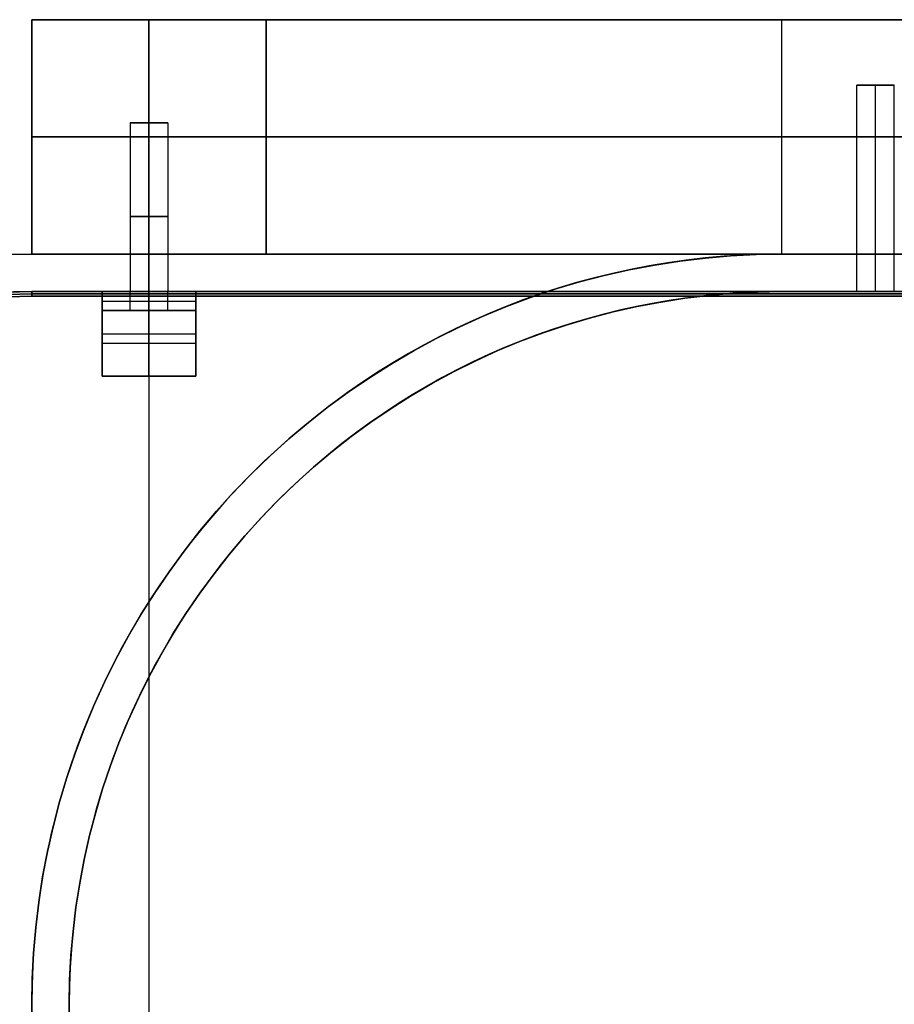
# Model space of a CAD drawing. Extents: x -1808 to 814, y 59 to 2017.
# Tile 41 of 52: x -7 to 86, y 1912 to 2017. Entities that reach past the tile are written whole.
import ezdxf

# ---------------------------------------------------------------- set-up
doc = ezdxf.new("R2010")
doc.units = 0
for name, color, linetype in [('LIVELLO_01', 12, 'CONTINUOUS'), ('LIVELLO_02', 192, 'CONTINUOUS'), ('LIVELLO_03', 5, 'CONTINUOUS'), ('PREDEFINITO', 7, 'CONTINUOUS')]:
    doc.layers.add(name, color=color, linetype=linetype)

msp = doc.modelspace()

# ---------------------------------------------------------------- linework, layer by layer
at = {"layer": 'LIVELLO_01'}
for p, q in [((19, 2017, 300), (-6, 2017, 300)), ((-6, 2017, 300), (-6, 1992, 300)), ((-6, 2017, 300), (-6, 2017, 80)), ((-6, 2017, 80), (-5.95, 2017, 77.27)), ((-6, 1992, 80), (-6, 2017, 80)), ((-6, 2017, 150), (19, 2017, 150)), ((-5.95, 2017, 77.27), (-5.81, 2017, 74.54)), ((-5.81, 2017, 74.54), (-5.58, 2017, 71.82)), ((-5.58, 2017, 71.82), (-5.25, 2017, 69.11)), ((-5.25, 2017, 69.11), (-4.84, 2017, 66.41)), ((-4.84, 2017, 66.41), (-4.33, 2017, 63.72)), ((-4.33, 2017, 63.72), (-3.73, 2017, 61.06)), ((-3.73, 2017, 61.06), (-3.03, 2017, 58.42)), ((-3.03, 2017, 58.42), (-2.25, 2017, 55.8)), ((-2.25, 2017, 55.8), (-1.38, 2017, 53.21)), ((-1.38, 2017, 53.21), (-0.42, 2017, 50.65)), ((-0.42, 2017, 50.65), (0.62, 2017, 48.13)), ((0.62, 2017, 48.13), (1.75, 2017, 45.64)), ((1.75, 2017, 45.64), (2.97, 2017, 43.19)), ((2.97, 2017, 43.19), (4.27, 2017, 40.79)), ((4.27, 2017, 40.79), (5.65, 2017, 38.43)), ((5.65, 2017, 38.43), (7.11, 2017, 36.12)), ((6.5, 1992, 300), (6.5, 2017, 300)), ((7.11, 2017, 36.12), (8.64, 2017, 33.87)), ((8.64, 2017, 33.87), (10.26, 2017, 31.66)), ((10.26, 2017, 31.66), (11.94, 2017, 29.51)), ((11.94, 2017, 29.51), (13.7, 2017, 27.42)), ((13.7, 2017, 27.42), (15.53, 2017, 25.4)), ((15.53, 2017, 25.4), (17.43, 2017, 23.43)), ((17.43, 2017, 23.43), (19.4, 2017, 21.53)), ((19, 1992, 80), (19, 2017, 80)), ((19, 2017, 80), (19, 2017, 300)), ((19, 2017, 300), (19, 1992, 300)), ((19.03, 2017, 78.12), (19, 2017, 80)), ((19, 1992, 190), (19, 2017, 190)), ((19.13, 2017, 76.25), (19.03, 2017, 78.12)), ((19.29, 2017, 74.38), (19.13, 2017, 76.25)), ((19.51, 2017, 72.51), (19.29, 2017, 74.38)), ((19.4, 2017, 21.53), (21.42, 2017, 19.7)), ((19.8, 2017, 70.65), (19.51, 2017, 72.51)), ((20.15, 2017, 68.81), (19.8, 2017, 70.65)), ((20.56, 2017, 66.98), (20.15, 2017, 68.81)), ((21.04, 2017, 65.16), (20.56, 2017, 66.98)), ((21.58, 2017, 63.36), (21.04, 2017, 65.16)), ((21.42, 2017, 19.7), (23.51, 2017, 17.94)), ((22.18, 2017, 61.58), (21.58, 2017, 63.36)), ((22.83, 2017, 59.82), (22.18, 2017, 61.58)), ((23.55, 2017, 58.09), (22.83, 2017, 59.82)), ((23.51, 2017, 17.94), (25.66, 2017, 16.26)), ((24.33, 2017, 56.38), (23.55, 2017, 58.09)), ((25.17, 2017, 54.7), (24.33, 2017, 56.38)), ((26.06, 2017, 53.04), (25.17, 2017, 54.7)), ((25.66, 2017, 16.26), (27.87, 2017, 14.64)), ((27.01, 2017, 51.42), (26.06, 2017, 53.04)), ((28.01, 2017, 49.84), (27.01, 2017, 51.42)), ((27.87, 2017, 14.64), (30.12, 2017, 13.11)), ((29.07, 2017, 48.28), (28.01, 2017, 49.84)), ((30.18, 2017, 46.77), (29.07, 2017, 48.28)), ((30.12, 2017, 13.11), (32.43, 2017, 11.65)), ((31.34, 2017, 45.29), (30.18, 2017, 46.77)), ((32.55, 2017, 43.85), (31.34, 2017, 45.29)), ((32.43, 2017, 11.65), (34.79, 2017, 10.27)), ((33.8, 2017, 42.46), (32.55, 2017, 43.85)), ((35.11, 2017, 41.11), (33.8, 2017, 42.46)), ((34.79, 2017, 10.27), (37.19, 2017, 8.97)), ((36.46, 2017, 39.8), (35.11, 2017, 41.11)), ((37.85, 2017, 38.55), (36.46, 2017, 39.8)), ((37.19, 2017, 8.97), (39.64, 2017, 7.75)), ((39.29, 2017, 37.34), (37.85, 2017, 38.55)), ((40.77, 2017, 36.18), (39.29, 2017, 37.34)), ((39.64, 2017, 7.75), (42.13, 2017, 6.62)), ((42.28, 2017, 35.07), (40.77, 2017, 36.18)), ((42.13, 2017, 6.62), (44.65, 2017, 5.58)), ((43.84, 2017, 34.01), (42.28, 2017, 35.07)), ((45.42, 2017, 33.01), (43.84, 2017, 34.01)), ((44.65, 2017, 5.58), (47.21, 2017, 4.62)), ((47.04, 2017, 32.06), (45.42, 2017, 33.01)), ((48.7, 2017, 31.17), (47.04, 2017, 32.06)), ((47.21, 2017, 4.62), (49.8, 2017, 3.75)), ((50.38, 2017, 30.33), (48.7, 2017, 31.17)), ((49.8, 2017, 3.75), (52.42, 2017, 2.97)), ((52.09, 2017, 29.55), (50.38, 2017, 30.33)), ((53.82, 2017, 28.83), (52.09, 2017, 29.55)), ((52.42, 2017, 2.97), (55.06, 2017, 2.27)), ((55.58, 2017, 28.18), (53.82, 2017, 28.83)), ((55.06, 2017, 2.27), (57.72, 2017, 1.67)), ((57.36, 2017, 27.58), (55.58, 2017, 28.18)), ((59.16, 2017, 27.04), (57.36, 2017, 27.58)), ((57.72, 2017, 1.67), (60.41, 2017, 1.16)), ((60.98, 2017, 26.56), (59.16, 2017, 27.04)), ((60.41, 2017, 1.16), (63.11, 2017, 0.75)), ((62.81, 2017, 26.15), (60.98, 2017, 26.56)), ((64.65, 2017, 25.8), (62.81, 2017, 26.15)), ((63.11, 2017, 0.75), (65.82, 2017, 0.42)), ((66.51, 2017, 25.51), (64.65, 2017, 25.8)), ((65.82, 2017, 0.42), (68.54, 2017, 0.19)), ((68.38, 2017, 25.29), (66.51, 2017, 25.51)), ((70.25, 2017, 25.13), (68.38, 2017, 25.29)), ((68.54, 2017, 0.19), (71.27, 2017, 0.05)), ((72.12, 2017, 25.03), (70.25, 2017, 25.13)), ((71.27, 2017, 0.05), (74, 2017)), ((74, 2017, 25), (72.12, 2017, 25.03)), ((74, 2017), (654, 2017)), ((654, 2017, 25), (74, 2017, 25)), ((74, 1992), (74, 2017)), ((74, 1992, 25), (74, 2017, 25)), ((82, 1992, 12.5), (82, 2010, 12.5)), ((82, 2010, 12.5), (86, 2010, 12.5)), ((84, 1992, 14.5), (84, 2010, 14.5)), ((84, 1992, 10.5), (84, 2010, 10.5)), ((84, 2010, 10.5), (84, 2010, 14.5)), ((86, 1992, 12.5), (86, 2010, 12.5)), ((4.5, 2006, 282.5), (4.5, 1992, 282.5)), ((8.5, 2006, 282.5), (4.5, 2006, 282.5)), ((6.5, 2006, 280.5), (6.5, 1992, 280.5)), ((6.5, 2006, 284.5), (6.5, 1992, 284.5)), ((6.5, 2006, 284.5), (6.5, 2006, 280.5)), ((8.5, 2006, 282.5), (8.5, 1992, 282.5)), ((-6, 2004.5, 300), (19, 2004.5, 300)), ((-5.95, 2004.5, 77.27), (-6, 2004.5, 80)), ((-6, 2004.5, 80), (-6, 2004.5, 300)), ((-5.81, 2004.5, 74.54), (-5.95, 2004.5, 77.27)), ((-5.58, 2004.5, 71.82), (-5.81, 2004.5, 74.54)), ((-5.25, 2004.5, 69.11), (-5.58, 2004.5, 71.82)), ((-4.84, 2004.5, 66.41), (-5.25, 2004.5, 69.11)), ((-4.33, 2004.5, 63.72), (-4.84, 2004.5, 66.41)), ((-3.73, 2004.5, 61.06), (-4.33, 2004.5, 63.72)), ((-3.03, 2004.5, 58.42), (-3.73, 2004.5, 61.06)), ((-2.25, 2004.5, 55.8), (-3.03, 2004.5, 58.42)), ((-1.38, 2004.5, 53.21), (-2.25, 2004.5, 55.8)), ((-0.42, 2004.5, 50.65), (-1.38, 2004.5, 53.21)), ((0.62, 2004.5, 48.13), (-0.42, 2004.5, 50.65)), ((1.75, 2004.5, 45.64), (0.62, 2004.5, 48.13)), ((2.97, 2004.5, 43.19), (1.75, 2004.5, 45.64)), ((4.27, 2004.5, 40.79), (2.97, 2004.5, 43.19)), ((5.65, 2004.5, 38.43), (4.27, 2004.5, 40.79)), ((7.11, 2004.5, 36.12), (5.65, 2004.5, 38.43)), ((8.64, 2004.5, 33.87), (7.11, 2004.5, 36.12)), ((10.26, 2004.5, 31.66), (8.64, 2004.5, 33.87)), ((11.94, 2004.5, 29.51), (10.26, 2004.5, 31.66)), ((13.7, 2004.5, 27.42), (11.94, 2004.5, 29.51)), ((15.53, 2004.5, 25.4), (13.7, 2004.5, 27.42)), ((17.43, 2004.5, 23.43), (15.53, 2004.5, 25.4)), ((19.4, 2004.5, 21.53), (17.43, 2004.5, 23.43)), ((19, 2004.5, 300), (19, 2004.5, 80)), ((19, 2004.5, 80), (19.03, 2004.5, 78.12)), ((19.03, 2004.5, 78.12), (19.13, 2004.5, 76.25)), ((19.13, 2004.5, 76.25), (19.29, 2004.5, 74.38)), ((19.29, 2004.5, 74.38), (19.51, 2004.5, 72.51)), ((21.42, 2004.5, 19.7), (19.4, 2004.5, 21.53)), ((19.51, 2004.5, 72.51), (19.8, 2004.5, 70.65)), ((19.8, 2004.5, 70.65), (20.15, 2004.5, 68.81)), ((20.15, 2004.5, 68.81), (20.56, 2004.5, 66.98)), ((20.56, 2004.5, 66.98), (21.04, 2004.5, 65.16)), ((21.04, 2004.5, 65.16), (21.58, 2004.5, 63.36)), ((23.51, 2004.5, 17.94), (21.42, 2004.5, 19.7)), ((21.58, 2004.5, 63.36), (22.18, 2004.5, 61.58)), ((22.18, 2004.5, 61.58), (22.83, 2004.5, 59.82)), ((22.83, 2004.5, 59.82), (23.55, 2004.5, 58.09)), ((25.66, 2004.5, 16.26), (23.51, 2004.5, 17.94)), ((23.55, 2004.5, 58.09), (24.33, 2004.5, 56.38)), ((24.33, 2004.5, 56.38), (25.17, 2004.5, 54.7)), ((25.17, 2004.5, 54.7), (26.06, 2004.5, 53.04)), ((27.87, 2004.5, 14.64), (25.66, 2004.5, 16.26)), ((26.06, 2004.5, 53.04), (27.01, 2004.5, 51.42)), ((27.01, 2004.5, 51.42), (28.01, 2004.5, 49.84)), ((30.12, 2004.5, 13.11), (27.87, 2004.5, 14.64)), ((28.01, 2004.5, 49.84), (29.07, 2004.5, 48.28)), ((29.07, 2004.5, 48.28), (30.18, 2004.5, 46.77)), ((32.43, 2004.5, 11.65), (30.12, 2004.5, 13.11)), ((30.18, 2004.5, 46.77), (31.34, 2004.5, 45.29)), ((31.34, 2004.5, 45.29), (32.55, 2004.5, 43.85)), ((34.79, 2004.5, 10.27), (32.43, 2004.5, 11.65)), ((32.55, 2004.5, 43.85), (33.8, 2004.5, 42.46)), ((33.8, 2004.5, 42.46), (35.11, 2004.5, 41.11)), ((37.19, 2004.5, 8.97), (34.79, 2004.5, 10.27)), ((35.11, 2004.5, 41.11), (36.46, 2004.5, 39.8)), ((36.46, 2004.5, 39.8), (37.85, 2004.5, 38.55)), ((39.64, 2004.5, 7.75), (37.19, 2004.5, 8.97)), ((37.85, 2004.5, 38.55), (39.29, 2004.5, 37.34)), ((39.29, 2004.5, 37.34), (40.77, 2004.5, 36.18)), ((42.13, 2004.5, 6.62), (39.64, 2004.5, 7.75)), ((40.77, 2004.5, 36.18), (42.28, 2004.5, 35.07)), ((44.65, 2004.5, 5.58), (42.13, 2004.5, 6.62)), ((42.28, 2004.5, 35.07), (43.84, 2004.5, 34.01)), ((43.84, 2004.5, 34.01), (45.42, 2004.5, 33.01)), ((47.21, 2004.5, 4.62), (44.65, 2004.5, 5.58)), ((45.42, 2004.5, 33.01), (47.04, 2004.5, 32.06)), ((47.04, 2004.5, 32.06), (48.7, 2004.5, 31.17)), ((49.8, 2004.5, 3.75), (47.21, 2004.5, 4.62)), ((48.7, 2004.5, 31.17), (50.38, 2004.5, 30.33)), ((52.42, 2004.5, 2.97), (49.8, 2004.5, 3.75)), ((50.38, 2004.5, 30.33), (52.09, 2004.5, 29.55)), ((52.09, 2004.5, 29.55), (53.82, 2004.5, 28.83)), ((55.06, 2004.5, 2.27), (52.42, 2004.5, 2.97)), ((53.82, 2004.5, 28.83), (55.58, 2004.5, 28.18)), ((57.72, 2004.5, 1.67), (55.06, 2004.5, 2.27)), ((55.58, 2004.5, 28.18), (57.36, 2004.5, 27.58)), ((57.36, 2004.5, 27.58), (59.16, 2004.5, 27.04)), ((60.41, 2004.5, 1.16), (57.72, 2004.5, 1.67)), ((59.16, 2004.5, 27.04), (60.98, 2004.5, 26.56)), ((63.11, 2004.5, 0.75), (60.41, 2004.5, 1.16)), ((60.98, 2004.5, 26.56), (62.81, 2004.5, 26.15)), ((62.81, 2004.5, 26.15), (64.65, 2004.5, 25.8)), ((65.82, 2004.5, 0.42), (63.11, 2004.5, 0.75)), ((64.65, 2004.5, 25.8), (66.51, 2004.5, 25.51)), ((68.54, 2004.5, 0.19), (65.82, 2004.5, 0.42)), ((66.51, 2004.5, 25.51), (68.38, 2004.5, 25.29)), ((68.38, 2004.5, 25.29), (70.25, 2004.5, 25.13)), ((71.27, 2004.5, 0.05), (68.54, 2004.5, 0.19)), ((70.25, 2004.5, 25.13), (72.12, 2004.5, 25.03)), ((74, 2004.5), (71.27, 2004.5, 0.05)), ((72.12, 2004.5, 25.03), (74, 2004.5, 25)), ((654, 2004.5), (74, 2004.5)), ((74, 2004.5, 25), (654, 2004.5, 25)), ((-6, 1992, 300), (-6, 1992, 80)), ((-6, 1992, 80), (-5.95, 1992, 77.27)), ((19, 1992, 300), (-6, 1992, 300)), ((-6, 1992, 150), (19, 1992, 150)), ((-5.95, 1992, 77.27), (-5.81, 1992, 74.54)), ((-5.81, 1992, 74.54), (-5.58, 1992, 71.82)), ((-5.58, 1992, 71.82), (-5.25, 1992, 69.11)), ((-5.25, 1992, 69.11), (-4.84, 1992, 66.41)), ((-4.84, 1992, 66.41), (-4.33, 1992, 63.72)), ((-4.33, 1992, 63.72), (-3.73, 1992, 61.06)), ((-3.73, 1992, 61.06), (-3.03, 1992, 58.42)), ((-3.03, 1992, 58.42), (-2.25, 1992, 55.8)), ((-2.25, 1992, 55.8), (-1.38, 1992, 53.21)), ((-1.38, 1992, 53.21), (-0.42, 1992, 50.65)), ((-0.42, 1992, 50.65), (0.62, 1992, 48.13)), ((0.62, 1992, 48.13), (1.75, 1992, 45.64)), ((1.75, 1992, 45.64), (2.97, 1992, 43.19)), ((2.97, 1992, 43.19), (4.27, 1992, 40.79)), ((4.27, 1992, 40.79), (5.65, 1992, 38.43)), ((5.65, 1992, 38.43), (7.11, 1992, 36.12)), ((7.11, 1992, 36.12), (8.64, 1992, 33.87)), ((8.64, 1992, 33.87), (10.26, 1992, 31.66)), ((10.26, 1992, 31.66), (11.94, 1992, 29.51)), ((11.94, 1992, 29.51), (13.7, 1992, 27.42)), ((13.7, 1992, 27.42), (15.53, 1992, 25.4)), ((15.53, 1992, 25.4), (17.43, 1992, 23.43)), ((17.43, 1992, 23.43), (19.4, 1992, 21.53)), ((19, 1992, 80), (19, 1992, 300)), ((19.03, 1992, 78.12), (19, 1992, 80)), ((19.13, 1992, 76.25), (19.03, 1992, 78.12)), ((19.29, 1992, 74.38), (19.13, 1992, 76.25)), ((19.51, 1992, 72.51), (19.29, 1992, 74.38)), ((19.4, 1992, 21.53), (21.42, 1992, 19.7)), ((19.8, 1992, 70.65), (19.51, 1992, 72.51)), ((20.15, 1992, 68.81), (19.8, 1992, 70.65)), ((20.56, 1992, 66.98), (20.15, 1992, 68.81)), ((21.04, 1992, 65.16), (20.56, 1992, 66.98)), ((21.58, 1992, 63.36), (21.04, 1992, 65.16)), ((21.42, 1992, 19.7), (23.51, 1992, 17.94)), ((22.18, 1992, 61.58), (21.58, 1992, 63.36)), ((22.83, 1992, 59.82), (22.18, 1992, 61.58)), ((23.55, 1992, 58.09), (22.83, 1992, 59.82)), ((23.51, 1992, 17.94), (25.66, 1992, 16.26)), ((24.33, 1992, 56.38), (23.55, 1992, 58.09)), ((25.17, 1992, 54.7), (24.33, 1992, 56.38)), ((26.06, 1992, 53.04), (25.17, 1992, 54.7)), ((25.66, 1992, 16.26), (27.87, 1992, 14.64)), ((27.01, 1992, 51.42), (26.06, 1992, 53.04)), ((28.01, 1992, 49.84), (27.01, 1992, 51.42)), ((27.87, 1992, 14.64), (30.12, 1992, 13.11)), ((29.07, 1992, 48.28), (28.01, 1992, 49.84)), ((30.18, 1992, 46.77), (29.07, 1992, 48.28)), ((30.12, 1992, 13.11), (32.43, 1992, 11.65)), ((31.34, 1992, 45.29), (30.18, 1992, 46.77)), ((32.55, 1992, 43.85), (31.34, 1992, 45.29)), ((32.43, 1992, 11.65), (34.79, 1992, 10.27)), ((33.8, 1992, 42.46), (32.55, 1992, 43.85)), ((35.11, 1992, 41.11), (33.8, 1992, 42.46)), ((34.79, 1992, 10.27), (37.19, 1992, 8.97)), ((36.46, 1992, 39.8), (35.11, 1992, 41.11)), ((37.85, 1992, 38.55), (36.46, 1992, 39.8)), ((37.19, 1992, 8.97), (39.64, 1992, 7.75)), ((39.29, 1992, 37.34), (37.85, 1992, 38.55)), ((40.77, 1992, 36.18), (39.29, 1992, 37.34)), ((39.64, 1992, 7.75), (42.13, 1992, 6.62)), ((42.28, 1992, 35.07), (40.77, 1992, 36.18)), ((42.13, 1992, 6.62), (44.65, 1992, 5.58)), ((43.84, 1992, 34.01), (42.28, 1992, 35.07)), ((45.42, 1992, 33.01), (43.84, 1992, 34.01)), ((44.65, 1992, 5.58), (47.21, 1992, 4.62)), ((47.04, 1992, 32.06), (45.42, 1992, 33.01)), ((48.7, 1992, 31.17), (47.04, 1992, 32.06)), ((47.21, 1992, 4.62), (49.8, 1992, 3.75)), ((50.38, 1992, 30.33), (48.7, 1992, 31.17)), ((49.8, 1992, 3.75), (52.42, 1992, 2.97)), ((52.09, 1992, 29.55), (50.38, 1992, 30.33)), ((53.82, 1992, 28.83), (52.09, 1992, 29.55)), ((52.42, 1992, 2.97), (55.06, 1992, 2.27)), ((55.58, 1992, 28.18), (53.82, 1992, 28.83)), ((55.06, 1992, 2.27), (57.72, 1992, 1.67)), ((57.36, 1992, 27.58), (55.58, 1992, 28.18)), ((59.16, 1992, 27.04), (57.36, 1992, 27.58)), ((57.72, 1992, 1.67), (60.41, 1992, 1.16)), ((60.98, 1992, 26.56), (59.16, 1992, 27.04)), ((60.41, 1992, 1.16), (63.11, 1992, 0.75)), ((62.81, 1992, 26.15), (60.98, 1992, 26.56)), ((64.65, 1992, 25.8), (62.81, 1992, 26.15)), ((63.11, 1992, 0.75), (65.82, 1992, 0.42)), ((66.51, 1992, 25.51), (64.65, 1992, 25.8)), ((65.82, 1992, 0.42), (68.54, 1992, 0.19)), ((68.38, 1992, 25.29), (66.51, 1992, 25.51)), ((70.25, 1992, 25.13), (68.38, 1992, 25.29)), ((68.54, 1992, 0.19), (71.27, 1992, 0.05)), ((72.12, 1992, 25.03), (70.25, 1992, 25.13)), ((71.27, 1992, 0.05), (74, 1992)), ((74, 1992, 25), (72.12, 1992, 25.03)), ((654, 1992, 25), (74, 1992, 25)), ((74, 1992), (654, 1992))]:
    msp.add_line(p, q, dxfattribs=at)
at = {"layer": 'LIVELLO_01', "extrusion": (0, 1, 0)}
for centre in [(-84, 12.5, 2010), (-6.5, 282.5, 2006), (-6.5, 282.5, 1996), (-6.5, 282.5, 1992), (-84, 12.5, 1992)]:
    msp.add_circle(centre, 2, dxfattribs=at)
at = {"layer": 'LIVELLO_02'}
for p, q in [((-8.59, 1987.96, 299.5), (-6, 1988, 299.5)), ((-6, 1988, 292.5), (-8.59, 1987.96, 292.5)), ((-8.59, 1987.96, 296), (-6, 1988, 296)), ((-6, 1987.75, 292.25), (-8.59, 1987.71, 292.25)), ((-8.59, 1987.71, 299.75), (-6, 1987.75, 299.75)), ((-6, 1988, 299.5), (734, 1988, 299.5)), ((734, 1988, 292.5), (-6, 1988, 292.5)), ((-6, 1988, 296), (734, 1988, 296)), ((-6, 1988, 292.5), (-6, 1988, 299.5)), ((-6, 1987.5, 292), (-6, 1988, 292.5)), ((-6, 1988, 299.5), (-6, 1987.5, 300)), ((734, 1987.75, 292.25), (-6, 1987.75, 292.25)), ((-6, 1987.75, 299.75), (734, 1987.75, 299.75)), ((-6, 1987.5, 292), (-8.58, 1987.46, 292)), ((-8.58, 1987.46, 300), (-6, 1987.5, 300)), ((734, 1987.5, 292), (-6, 1987.5, 292)), ((-6, 1987.5, 300), (734, 1987.5, 300))]:
    msp.add_line(p, q, dxfattribs=at)
at = {"layer": 'LIVELLO_03'}
for p, q in [((-6, 1992, 275), (-8.73, 1991.95, 275)), ((-6, 1992, 300), (-8.73, 1991.95, 300)), ((-8.73, 1991.95, 287.5), (-6, 1992, 287.5)), ((734, 1992, 275), (-6, 1992, 275)), ((734, 1992, 300), (-6, 1992, 300)), ((-6, 1992, 287.5), (734, 1992, 287.5)), ((-6, 1992, 275), (-6, 1992, 300)), ((4.5, 1992, 282.5), (4.5, 1988, 282.5)), ((6.5, 1992, 280.5), (6.5, 1988, 280.5)), ((6.5, 1992, 284.5), (6.5, 1988, 284.5)), ((8.5, 1992, 282.5), (8.5, 1988, 282.5)), ((71.27, 1991.95), (68.54, 1991.81)), ((71.27, 1991.95, 25), (68.54, 1991.81, 25)), ((68.54, 1991.81, 12.5), (71.27, 1991.95, 12.5)), ((74, 1992), (71.27, 1991.95)), ((74, 1992, 25), (71.27, 1991.95, 25)), ((71.27, 1991.95, 12.5), (74, 1992, 12.5)), ((654, 1992), (74, 1992)), ((654, 1992, 25), (74, 1992, 25)), ((74, 1992, 12.5), (82, 1992, 12.5)), ((74, 1992), (74, 1992, 25)), ((82, 1988, 12.5), (82, 1992, 12.5)), ((84, 1988, 14.5), (84, 1992, 14.5)), ((84, 1988, 10.5), (84, 1992, 10.5)), ((86, 1992, 12.5), (642, 1992, 12.5)), ((86, 1988, 12.5), (86, 1992, 12.5)), ((60.41, 1990.84), (57.72, 1990.33)), ((60.41, 1990.84, 25), (57.72, 1990.33, 25)), ((57.72, 1990.33, 12.5), (60.41, 1990.84, 12.5)), ((63.11, 1991.25), (60.41, 1990.84)), ((63.11, 1991.25, 25), (60.41, 1990.84, 25)), ((60.41, 1990.84, 12.5), (63.11, 1991.25, 12.5)), ((65.82, 1991.58), (63.11, 1991.25)), ((65.82, 1991.58, 25), (63.11, 1991.25, 25)), ((63.11, 1991.25, 12.5), (65.82, 1991.58, 12.5)), ((68.54, 1991.81), (65.82, 1991.58)), ((68.54, 1991.81, 25), (65.82, 1991.58, 25)), ((65.82, 1991.58, 12.5), (68.54, 1991.81, 12.5)), ((57.72, 1990.33), (55.06, 1989.73)), ((57.72, 1990.33, 25), (55.06, 1989.73, 25)), ((55.06, 1989.73, 12.5), (57.72, 1990.33, 12.5)), ((52.42, 1989.03), (49.8, 1988.25)), ((52.42, 1989.03, 25), (49.8, 1988.25, 25)), ((49.8, 1988.25, 12.5), (52.42, 1989.03, 12.5)), ((55.06, 1989.73), (52.42, 1989.03)), ((55.06, 1989.73, 25), (52.42, 1989.03, 25)), ((52.42, 1989.03, 12.5), (55.06, 1989.73, 12.5)), ((-8.59, 1987.96, 275), (-6, 1988, 275)), ((-8.59, 1987.96, 300), (-6, 1988, 300)), ((-6, 1988, 287.5), (-8.59, 1987.96, 287.5)), ((-6, 1988, 275), (734, 1988, 275)), ((-6, 1988, 300), (734, 1988, 300)), ((734, 1988, 287.5), (-6, 1988, 287.5)), ((-6, 1988, 275), (-6, 1988, 300)), ((1.5, 1988, 275), (1.5, 1988, 292)), ((1.5, 1986, 275), (1.5, 1988, 275)), ((1.5, 1988, 292), (1.5, 1979, 292)), ((1.5, 1988, 275), (11.5, 1988, 275)), ((11.5, 1988, 292), (1.5, 1988, 292)), ((1.5, 1988, 283.5), (1.5, 1986, 283.5)), ((1.5, 1988, 283.5), (4.77, 1988, 283.5)), ((4.5, 1986, 282.5), (4.5, 1988, 282.5)), ((6.5, 1988, 292), (6.5, 1988, 284.5)), ((6.5, 1988, 280.5), (6.5, 1988, 275)), ((6.5, 1979, 292), (6.5, 1988, 292)), ((6.5, 1988, 275), (6.5, 1986, 275)), ((6.5, 1986, 280.5), (6.5, 1988, 280.5)), ((6.5, 1986, 284.5), (6.5, 1988, 284.5)), ((8.23, 1988, 283.5), (11.5, 1988, 283.5)), ((8.5, 1986, 282.5), (8.5, 1988, 282.5)), ((11.5, 1988, 275), (11.5, 1988, 292)), ((11.5, 1988, 292), (11.5, 1979, 292)), ((11.5, 1986, 275), (11.5, 1988, 275)), ((11.5, 1988, 283.5), (11.5, 1986, 283.5)), ((49.8, 1988.25), (47.21, 1987.38)), ((49.8, 1988.25, 25), (47.21, 1987.38, 25)), ((47.21, 1987.38, 12.5), (49.8, 1988.25, 12.5)), ((66.23, 1987.6), (68.81, 1987.82)), ((66.23, 1987.6, 25), (68.81, 1987.82, 25)), ((68.81, 1987.82, 12.5), (66.23, 1987.6, 12.5)), ((68.81, 1987.82), (71.41, 1987.96)), ((68.81, 1987.82, 25), (71.41, 1987.96, 25)), ((71.41, 1987.96, 12.5), (68.81, 1987.82, 12.5)), ((71.41, 1987.96), (74, 1988)), ((71.41, 1987.96, 25), (74, 1988, 25)), ((74, 1988, 12.5), (71.41, 1987.96, 12.5)), ((74, 1988), (654, 1988)), ((74, 1988, 25), (654, 1988, 25)), ((82, 1988, 12.5), (74, 1988, 12.5)), ((74, 1988), (74, 1988, 25)), ((1.5, 1987, 275), (11.5, 1987, 275)), ((47.21, 1987.38), (44.65, 1986.42)), ((47.21, 1987.38, 25), (44.65, 1986.42, 25)), ((44.65, 1986.42, 12.5), (47.21, 1987.38, 12.5)), ((58.54, 1986.41), (61.09, 1986.89)), ((58.54, 1986.41, 25), (61.09, 1986.89, 25)), ((61.09, 1986.89, 12.5), (58.54, 1986.41, 12.5)), ((61.09, 1986.89), (63.65, 1987.29)), ((61.09, 1986.89, 25), (63.65, 1987.29, 25)), ((63.65, 1987.29, 12.5), (61.09, 1986.89, 12.5)), ((63.65, 1987.29), (66.23, 1987.6)), ((63.65, 1987.29, 25), (66.23, 1987.6, 25)), ((66.23, 1987.6, 12.5), (63.65, 1987.29, 12.5)), ((1.5, 1986, 290), (1.5, 1986, 275)), ((1.5, 1979, 290), (1.5, 1986, 290)), ((11.5, 1986, 290), (1.5, 1986, 290)), ((11.5, 1986, 275), (1.5, 1986, 275)), ((1.5, 1986, 282.5), (4.5, 1986, 282.5)), ((6.5, 1986, 290), (6.5, 1979, 290)), ((6.5, 1986, 275), (6.5, 1986, 280.5)), ((6.5, 1986, 284.5), (6.5, 1986, 290)), ((8.5, 1986, 282.5), (11.5, 1986, 282.5)), ((11.5, 1979, 290), (11.5, 1986, 290)), ((11.5, 1986, 290), (11.5, 1986, 275)), ((44.65, 1986.42), (42.13, 1985.38)), ((44.65, 1986.42, 25), (42.13, 1985.38, 25)), ((42.13, 1985.38, 12.5), (44.65, 1986.42, 12.5)), ((53.5, 1985.18), (56.01, 1985.84)), ((53.5, 1985.18, 25), (56.01, 1985.84, 25)), ((56.01, 1985.84, 12.5), (53.5, 1985.18, 12.5)), ((56.01, 1985.84), (58.54, 1986.41)), ((56.01, 1985.84, 25), (58.54, 1986.41, 25)), ((58.54, 1986.41, 12.5), (56.01, 1985.84, 12.5)), ((42.13, 1985.38), (39.64, 1984.25)), ((42.13, 1985.38, 25), (39.64, 1984.25, 25)), ((39.64, 1984.25, 12.5), (42.13, 1985.38, 12.5)), ((51.01, 1984.44), (53.5, 1985.18)), ((51.01, 1984.44, 25), (53.5, 1985.18, 25)), ((53.5, 1985.18, 12.5), (51.01, 1984.44, 12.5)), ((1.5, 1983.5, 292), (1.5, 1983.5, 290)), ((1.5, 1983.5, 292), (11.5, 1983.5, 292)), ((11.5, 1983.5, 292), (11.5, 1983.5, 290)), ((39.64, 1984.25), (37.19, 1983.03)), ((39.64, 1984.25, 25), (37.19, 1983.03, 25)), ((37.19, 1983.03, 12.5), (39.64, 1984.25, 12.5)), ((46.12, 1982.7), (48.55, 1983.61)), ((46.12, 1982.7, 25), (48.55, 1983.61, 25)), ((48.55, 1983.61, 12.5), (46.12, 1982.7, 12.5)), ((48.55, 1983.61), (51.01, 1984.44)), ((48.55, 1983.61, 25), (51.01, 1984.44, 25)), ((51.01, 1984.44, 12.5), (48.55, 1983.61, 12.5)), ((1.5, 1982.5, 290), (11.5, 1982.5, 290)), ((37.19, 1983.03), (34.79, 1981.73)), ((37.19, 1983.03, 25), (34.79, 1981.73, 25)), ((34.79, 1981.73, 12.5), (37.19, 1983.03, 12.5)), ((43.72, 1981.71), (46.12, 1982.7)), ((43.72, 1981.71, 25), (46.12, 1982.7, 25)), ((46.12, 1982.7, 12.5), (43.72, 1981.71, 12.5)), ((34.79, 1981.73), (32.43, 1980.35)), ((34.79, 1981.73, 25), (32.43, 1980.35, 25)), ((32.43, 1980.35, 12.5), (34.79, 1981.73, 12.5)), ((41.36, 1980.63), (43.72, 1981.71)), ((41.36, 1980.63, 25), (43.72, 1981.71, 25)), ((43.72, 1981.71, 12.5), (41.36, 1980.63, 12.5)), ((32.43, 1980.35), (30.12, 1978.89)), ((32.43, 1980.35, 25), (30.12, 1978.89, 25)), ((30.12, 1978.89, 12.5), (32.43, 1980.35, 12.5)), ((39.04, 1979.48), (41.36, 1980.63)), ((39.04, 1979.48, 25), (41.36, 1980.63, 25)), ((41.36, 1980.63, 12.5), (39.04, 1979.48, 12.5)), ((36.75, 1978.25), (39.04, 1979.48)), ((36.75, 1978.25, 25), (39.04, 1979.48, 25)), ((39.04, 1979.48, 12.5), (36.75, 1978.25, 12.5)), ((1.5, 1979, 292), (1.5, 1979, 290)), ((11.5, 1979, 292), (1.5, 1979, 292)), ((11.5, 1979, 290), (1.5, 1979, 290)), ((1.5, 1979, 291), (11.5, 1979, 291)), ((6.5, 1979, 290), (6.5, 1979, 292)), ((11.5, 1979, 292), (11.5, 1979, 290)), ((30.12, 1978.89), (27.87, 1977.36)), ((30.12, 1978.89, 25), (27.87, 1977.36, 25)), ((27.87, 1977.36, 12.5), (30.12, 1978.89, 12.5)), ((34.51, 1976.94), (36.75, 1978.25)), ((34.51, 1976.94, 25), (36.75, 1978.25, 25)), ((36.75, 1978.25, 12.5), (34.51, 1976.94, 12.5)), ((27.87, 1977.36), (25.66, 1975.74)), ((27.87, 1977.36, 25), (25.66, 1975.74, 25)), ((25.66, 1975.74, 12.5), (27.87, 1977.36, 12.5)), ((32.32, 1975.55), (34.51, 1976.94)), ((32.32, 1975.55, 25), (34.51, 1976.94, 25)), ((34.51, 1976.94, 12.5), (32.32, 1975.55, 12.5)), ((25.66, 1975.74), (23.51, 1974.06)), ((25.66, 1975.74, 25), (23.51, 1974.06, 25)), ((23.51, 1974.06, 12.5), (25.66, 1975.74, 12.5)), ((30.17, 1974.09), (32.32, 1975.55)), ((30.17, 1974.09, 25), (32.32, 1975.55, 25)), ((32.32, 1975.55, 12.5), (30.17, 1974.09, 12.5)), ((23.51, 1974.06), (21.42, 1972.3)), ((23.51, 1974.06, 25), (21.42, 1972.3, 25)), ((21.42, 1972.3, 12.5), (23.51, 1974.06, 12.5)), ((28.08, 1972.56), (30.17, 1974.09)), ((28.08, 1972.56, 25), (30.17, 1974.09, 25)), ((30.17, 1974.09, 12.5), (28.08, 1972.56, 12.5)), ((21.42, 1972.3), (19.4, 1970.47)), ((21.42, 1972.3, 25), (19.4, 1970.47, 25)), ((19.4, 1970.47, 12.5), (21.42, 1972.3, 12.5)), ((26.04, 1970.95), (28.08, 1972.56)), ((26.04, 1970.95, 25), (28.08, 1972.56, 25)), ((28.08, 1972.56, 12.5), (26.04, 1970.95, 12.5)), ((24.05, 1969.28), (26.04, 1970.95)), ((24.05, 1969.28, 25), (26.04, 1970.95, 25)), ((26.04, 1970.95, 12.5), (24.05, 1969.28, 12.5)), ((19.4, 1970.47), (17.43, 1968.57)), ((19.4, 1970.47, 25), (17.43, 1968.57, 25)), ((17.43, 1968.57, 12.5), (19.4, 1970.47, 12.5)), ((22.13, 1967.54), (24.05, 1969.28)), ((22.13, 1967.54, 25), (24.05, 1969.28, 25)), ((24.05, 1969.28, 12.5), (22.13, 1967.54, 12.5)), ((17.43, 1968.57), (15.53, 1966.6)), ((17.43, 1968.57, 25), (15.53, 1966.6, 25)), ((15.53, 1966.6, 12.5), (17.43, 1968.57, 12.5)), ((20.26, 1965.74), (22.13, 1967.54)), ((20.26, 1965.74, 25), (22.13, 1967.54, 25)), ((22.13, 1967.54, 12.5), (20.26, 1965.74, 12.5)), ((15.53, 1966.6), (13.7, 1964.58)), ((15.53, 1966.6, 25), (13.7, 1964.58, 25)), ((13.7, 1964.58, 12.5), (15.53, 1966.6, 12.5)), ((18.46, 1963.87), (20.26, 1965.74)), ((18.46, 1963.87, 25), (20.26, 1965.74, 25)), ((20.26, 1965.74, 12.5), (18.46, 1963.87, 12.5)), ((13.7, 1964.58), (11.94, 1962.49)), ((13.7, 1964.58, 25), (11.94, 1962.49, 25)), ((11.94, 1962.49, 12.5), (13.7, 1964.58, 12.5)), ((16.72, 1961.95), (18.46, 1963.87)), ((16.72, 1961.95, 25), (18.46, 1963.87, 25)), ((18.46, 1963.87, 12.5), (16.72, 1961.95, 12.5)), ((11.94, 1962.49), (10.26, 1960.34)), ((11.94, 1962.49, 25), (10.26, 1960.34, 25)), ((10.26, 1960.34, 12.5), (11.94, 1962.49, 12.5)), ((15.05, 1959.96), (16.72, 1961.95)), ((15.05, 1959.96, 25), (16.72, 1961.95, 25)), ((16.72, 1961.95, 12.5), (15.05, 1959.96, 12.5)), ((10.26, 1960.34), (8.64, 1958.13)), ((10.26, 1960.34, 25), (8.64, 1958.13, 25)), ((8.64, 1958.13, 12.5), (10.26, 1960.34, 12.5)), ((13.44, 1957.92), (15.05, 1959.96)), ((13.44, 1957.92, 25), (15.05, 1959.96, 25)), ((15.05, 1959.96, 12.5), (13.44, 1957.92, 12.5)), ((8.64, 1958.13), (7.11, 1955.88)), ((8.64, 1958.13, 25), (7.11, 1955.88, 25)), ((7.11, 1955.88, 12.5), (8.64, 1958.13, 12.5)), ((11.91, 1955.83), (13.44, 1957.92)), ((11.91, 1955.83, 25), (13.44, 1957.92, 25)), ((13.44, 1957.92, 12.5), (11.91, 1955.83, 12.5)), ((7.11, 1955.88), (5.65, 1953.57)), ((7.11, 1955.88, 25), (5.65, 1953.57, 25)), ((5.65, 1953.57, 12.5), (7.11, 1955.88, 12.5)), ((10.45, 1953.68), (11.91, 1955.83)), ((10.45, 1953.68, 25), (11.91, 1955.83, 25)), ((11.91, 1955.83, 12.5), (10.45, 1953.68, 12.5)), ((5.65, 1953.57), (4.27, 1951.21)), ((5.65, 1953.57, 25), (4.27, 1951.21, 25)), ((4.27, 1951.21, 12.5), (5.65, 1953.57, 12.5)), ((9.06, 1951.49), (10.45, 1953.68)), ((9.06, 1951.49, 25), (10.45, 1953.68, 25)), ((10.45, 1953.68, 12.5), (9.06, 1951.49, 12.5)), ((4.27, 1951.21), (2.97, 1948.81)), ((4.27, 1951.21, 25), (2.97, 1948.81, 25)), ((2.97, 1948.81, 12.5), (4.27, 1951.21, 12.5)), ((7.75, 1949.25), (9.06, 1951.49)), ((7.75, 1949.25, 25), (9.06, 1951.49, 25)), ((9.06, 1951.49, 12.5), (7.75, 1949.25, 12.5)), ((2.97, 1948.81), (1.75, 1946.36)), ((2.97, 1948.81, 25), (1.75, 1946.36, 25)), ((1.75, 1946.36, 12.5), (2.97, 1948.81, 12.5)), ((6.52, 1946.96), (7.75, 1949.25)), ((6.52, 1946.96, 25), (7.75, 1949.25, 25)), ((7.75, 1949.25, 12.5), (6.52, 1946.96, 12.5)), ((5.37, 1944.64), (6.52, 1946.96)), ((5.37, 1944.64, 25), (6.52, 1946.96, 25)), ((6.52, 1946.96, 12.5), (5.37, 1944.64, 12.5)), ((1.75, 1946.36), (0.62, 1943.87)), ((1.75, 1946.36, 25), (0.62, 1943.87, 25)), ((0.62, 1943.87, 12.5), (1.75, 1946.36, 12.5)), ((4.29, 1942.28), (5.37, 1944.64)), ((4.29, 1942.28, 25), (5.37, 1944.64, 25)), ((5.37, 1944.64, 12.5), (4.29, 1942.28, 12.5)), ((0.62, 1943.87), (-0.42, 1941.35)), ((0.62, 1943.87, 25), (-0.42, 1941.35, 25)), ((-0.42, 1941.35, 12.5), (0.62, 1943.87, 12.5)), ((3.3, 1939.88), (4.29, 1942.28)), ((3.3, 1939.88, 25), (4.29, 1942.28, 25)), ((4.29, 1942.28, 12.5), (3.3, 1939.88, 12.5)), ((-0.42, 1941.35), (-1.38, 1938.79)), ((-0.42, 1941.35, 25), (-1.38, 1938.79, 25)), ((-1.38, 1938.79, 12.5), (-0.42, 1941.35, 12.5)), ((2.39, 1937.45), (3.3, 1939.88)), ((2.39, 1937.45, 25), (3.3, 1939.88, 25)), ((3.3, 1939.88, 12.5), (2.39, 1937.45, 12.5)), ((-1.38, 1938.79), (-2.25, 1936.2)), ((-1.38, 1938.79, 25), (-2.25, 1936.2, 25)), ((-2.25, 1936.2, 12.5), (-1.38, 1938.79, 12.5)), ((1.56, 1934.99), (2.39, 1937.45)), ((1.56, 1934.99, 25), (2.39, 1937.45, 25)), ((2.39, 1937.45, 12.5), (1.56, 1934.99, 12.5)), ((-2.25, 1936.2), (-3.03, 1933.58)), ((-2.25, 1936.2, 25), (-3.03, 1933.58, 25)), ((-3.03, 1933.58, 12.5), (-2.25, 1936.2, 12.5)), ((0.82, 1932.5), (1.56, 1934.99)), ((0.82, 1932.5, 25), (1.56, 1934.99, 25)), ((1.56, 1934.99, 12.5), (0.82, 1932.5, 12.5)), ((-3.03, 1933.58), (-3.73, 1930.94)), ((-3.03, 1933.58, 25), (-3.73, 1930.94, 25)), ((-3.73, 1930.94, 12.5), (-3.03, 1933.58, 12.5)), ((0.16, 1929.99), (0.82, 1932.5)), ((0.16, 1929.99, 25), (0.82, 1932.5, 25)), ((0.82, 1932.5, 12.5), (0.16, 1929.99, 12.5)), ((-3.73, 1930.94), (-4.33, 1928.28)), ((-3.73, 1930.94, 25), (-4.33, 1928.28, 25)), ((-4.33, 1928.28, 12.5), (-3.73, 1930.94, 12.5)), ((-0.41, 1927.46), (0.16, 1929.99)), ((-0.41, 1927.46, 25), (0.16, 1929.99, 25)), ((0.16, 1929.99, 12.5), (-0.41, 1927.46, 12.5)), ((-4.33, 1928.28), (-4.84, 1925.59)), ((-4.33, 1928.28, 25), (-4.84, 1925.59, 25)), ((-4.84, 1925.59, 12.5), (-4.33, 1928.28, 12.5)), ((-0.89, 1924.91), (-0.41, 1927.46)), ((-0.89, 1924.91, 25), (-0.41, 1927.46, 25)), ((-0.41, 1927.46, 12.5), (-0.89, 1924.91, 12.5)), ((-4.84, 1925.59), (-5.25, 1922.89)), ((-4.84, 1925.59, 25), (-5.25, 1922.89, 25)), ((-5.25, 1922.89, 12.5), (-4.84, 1925.59, 12.5)), ((-1.29, 1922.35), (-0.89, 1924.91)), ((-1.29, 1922.35, 25), (-0.89, 1924.91, 25)), ((-0.89, 1924.91, 12.5), (-1.29, 1922.35, 12.5)), ((-5.25, 1922.89), (-5.58, 1920.18)), ((-5.25, 1922.89, 25), (-5.58, 1920.18, 25)), ((-5.58, 1920.18, 12.5), (-5.25, 1922.89, 12.5)), ((-1.6, 1919.77), (-1.29, 1922.35)), ((-1.6, 1919.77, 25), (-1.29, 1922.35, 25)), ((-1.29, 1922.35, 12.5), (-1.6, 1919.77, 12.5)), ((-5.58, 1920.18), (-5.81, 1917.46)), ((-5.58, 1920.18, 25), (-5.81, 1917.46, 25)), ((-5.81, 1917.46, 12.5), (-5.58, 1920.18, 12.5)), ((-1.82, 1917.19), (-1.6, 1919.77)), ((-1.82, 1917.19, 25), (-1.6, 1919.77, 25)), ((-1.6, 1919.77, 12.5), (-1.82, 1917.19, 12.5)), ((-5.81, 1917.46), (-5.95, 1914.73)), ((-5.81, 1917.46, 25), (-5.95, 1914.73, 25)), ((-5.95, 1914.73, 12.5), (-5.81, 1917.46, 12.5)), ((-1.96, 1914.59), (-1.82, 1917.19)), ((-1.96, 1914.59, 25), (-1.82, 1917.19, 25)), ((-1.82, 1917.19, 12.5), (-1.96, 1914.59, 12.5)), ((-5.95, 1914.73), (-6, 1912)), ((-5.95, 1914.73, 25), (-6, 1912, 25)), ((-6, 1912, 12.5), (-5.95, 1914.73, 12.5)), ((-2, 1912), (-1.96, 1914.59)), ((-2, 1912, 25), (-1.96, 1914.59, 25)), ((-1.96, 1914.59, 12.5), (-2, 1912, 12.5)), ((-6, 1912), (-6, 1422)), ((-6, 1912, 25), (-6, 1422, 25)), ((-6, 1422, 12.5), (-6, 1912, 12.5)), ((-6, 1912), (-6, 1912, 25)), ((-2, 1422), (-2, 1912)), ((-2, 1422, 25), (-2, 1912, 25)), ((-2, 1912, 12.5), (-2, 1422, 12.5)), ((-2, 1912), (-2, 1912, 25))]:
    msp.add_line(p, q, dxfattribs=at)
at = {"layer": 'LIVELLO_03', "extrusion": (0, 1, 0)}
for centre in [(-6.5, 282.5, 1992), (-6.5, 282.5, 1988), (-6.5, 282.5, 1988), (-6.5, 282.5, 1986)]:
    msp.add_circle(centre, 2, dxfattribs=at)
at = {"layer": 'LIVELLO_03', "extrusion": (5.68434e-14, 1, -5.68434e-14)}
msp.add_circle((-84, 12.5, 1992), 2, dxfattribs=at)
at = {"layer": 'LIVELLO_03', "extrusion": (1.13687e-13, 1, -1.13687e-13)}
msp.add_circle((-84, 12.5, 1988), 2, dxfattribs=at)
at = {"layer": 'PREDEFINITO'}
for p, q in [((6.5, 2017, 300), (6.5, 1317, 300)), ((6.5, 1986, 282.5), (6.5, 2000, 282.5)), ((734, 1992, 275), (-6, 1992, 275)), ((654, 1992), (74, 1992)), ((734, 1988, 275), (-6, 1988, 275)), ((654, 1988), (74, 1988)), ((-6, 1912), (-6, 1422)), ((-2, 1912), (-2, 1422))]:
    msp.add_line(p, q, dxfattribs=at)
for centre, radius in [((-6, 1912, 275), 80), ((74, 1912), 80), ((-6, 1912, 275), 76), ((74, 1912), 76)]:
    msp.add_arc(centre, radius, 90, 180, dxfattribs=at)

doc.saveas('drawing.dxf')
